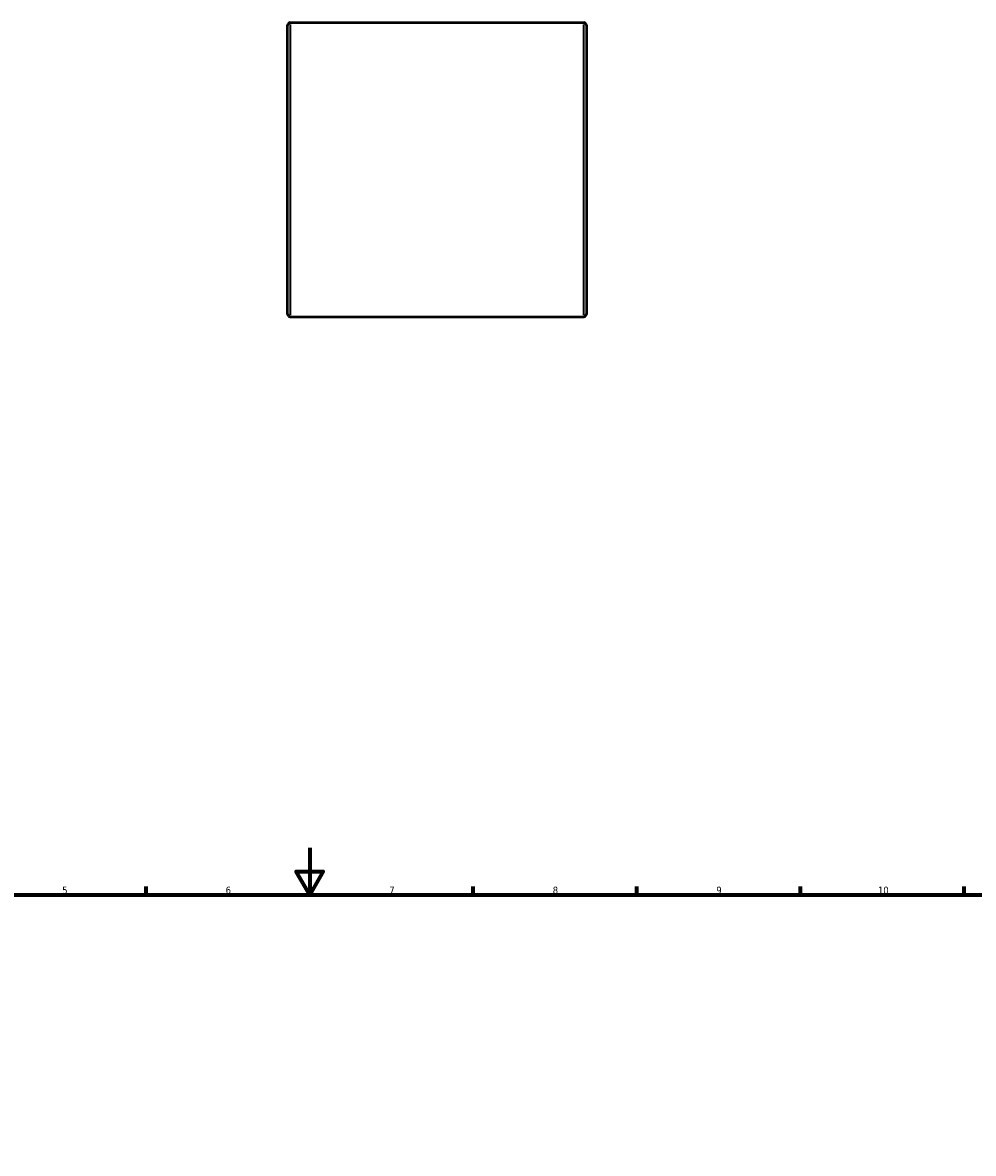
# Model space of a CAD drawing. Header units: millimetres. Extents: x -110 to 1113, y -131 to 1024.
# Tile 3 of 4: x 297 to 705, y 463 to 947. Entities that reach past the tile are written whole.
import ezdxf

# ---------------------------------------------------------------- set-up
doc = ezdxf.new("R2010")
doc.units = ezdxf.units.MM
for name, color, linetype, lineweight in [('Border (ANSI)', 7, 'Continuous', 70), ('Visible (ANSI)', 7, 'Continuous', 50), ('Visible Narrow (ANSI)', 7, 'Continuous', 35)]:
    doc.layers.add(name, color=color, linetype=linetype, lineweight=lineweight)
doc.styles.add('Note Text (ANSI)', font='tahoma.ttf')

# ---------------------------------------------------------------- blocks, each defined once
blk = doc.blocks.new('Borders Default Border')
at = {"layer": 'Border (ANSI)'}
for p, q in [((350.42, 574), (350.42, 577.45)), ((490.58, 574), (490.58, 577.45)), ((560.67, 574), (560.67, 577.45)), ((630.75, 574), (630.75, 577.45)), ((700.83, 574), (700.83, 577.45))]:
    blk.add_line(p, q, dxfattribs=at)
at = {"layer": 'Border (ANSI)', "flags": 128}
for points in [[(420.5, 594), (420.5, 574), (414.73, 584), (426.27, 584), (420.5, 574)], [(20, 20), (20, 574), (821, 574), (821, 20), (20, 20)]]:
    blk.add_lwpolyline(points, dxfattribs=at)
at = {"layer": 'Border (ANSI)', "attachment_point": 7, "style": 'Note Text (ANSI)'}
for s, insert, char_height in [('5', (314.48, 574.34), 3.05), ('6', (384.49, 574.34), 3.05), ('7', (454.6, 574.4), 3.05), ('8', (524.63, 574.33), 3.05), ('9', (594.7, 574.34), 3.05), ('10', (663.96, 574.34), 3.048)]:
    blk.add_mtext(s, dxfattribs=dict(at, insert=insert, char_height=char_height))

msp = doc.modelspace()

# ---------------------------------------------------------------- linework, layer by layer
at = {"layer": 'Visible (ANSI)'}
for p, q in [((411.031, 822.582), (411.031, 946.382)), ((412.131, 947.482), (537.931, 947.482)), ((539.031, 946.382), (539.031, 822.582)), ((412.131, 821.482), (537.931, 821.482))]:
    msp.add_line(p, q, dxfattribs=at)
for centre, start, end in [((412.131, 946.382), 90, 180), ((537.931, 946.382), 0, 90), ((412.131, 822.582), 180, 270), ((537.931, 822.582), 270, 0)]:
    msp.add_arc(centre, 1.1, start, end, dxfattribs=at)
at = {"layer": 'Visible Narrow (ANSI)'}
for p, q in [((412.131, 946.707), (412.131, 822.258)), ((537.931, 822.258), (537.931, 946.707))]:
    msp.add_line(p, q, dxfattribs=at)

# ---------------------------------------------------------------- block references
msp.add_blockref('Borders Default Border', (0, 0))

doc.saveas('drawing.dxf')
